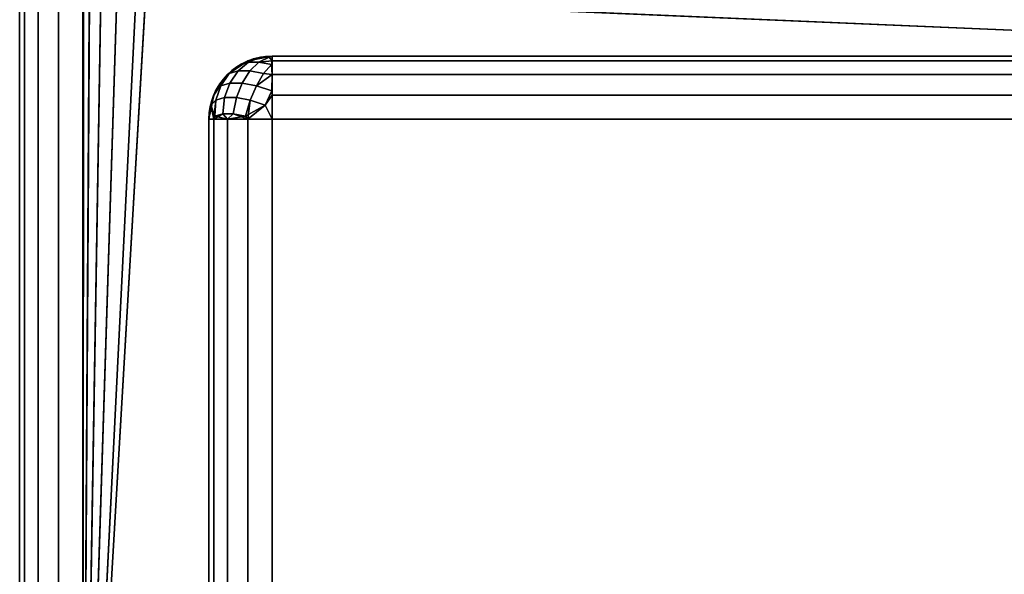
# Model space of a CAD drawing. Header units: millimetres. Extents: x -10 to 414, y -927 to 10.
# Tile 2 of 32: x 1 to 16, y -891 to -882. Entities that reach past the tile are written whole.
import ezdxf

# ---------------------------------------------------------------- set-up
doc = ezdxf.new("R2010")
doc.units = ezdxf.units.MM
doc.header["$MEASUREMENT"] = 0
for name, color, linetype, lineweight in [('0 Misc', 7, 'Continuous', 35), ('10 Raster Images', 7, 'Continuous', 35), ('5 Hatches', 7, 'Continuous', 35)]:
    doc.layers.add(name, color=color, linetype=linetype, lineweight=lineweight)

msp = doc.modelspace()

# ---------------------------------------------------------------- linework, layer by layer
at = {"layer": '0 Misc', "color": 160, "linetype": 'Continuous', "lineweight": 25}
for p, q in [((0.875, -1, 1194.483), (0.875, -899, 1194.483)), ((0.875, -899, 1174.483), (0.875, -1, 1174.483)), ((1.875, -899, 1195.483), (1.875, -1, 1195.483)), ((1.875, -881, 1173.483), (1.875, -899, 1173.483)), ((1.888, -881.156, 1173.483), (1.875, -899, 1173.483)), ((1.984, -881.454, 1173.483), (1.875, -899, 1173.483)), ((2.168, -881.707, 1173.483), (1.875, -899, 1173.483)), ((2.421, -881.891, 1173.483), (1.875, -899, 1173.483)), ((2.719, -881.988, 1173.483), (1.875, -899, 1173.483)), ((2.875, -882, 1173.483), (1.875, -899, 1173.483)), ((399.875, -899, 1173.483), (2.875, -882, 1173.483)), ((4.875, -883, 13.983), (396.875, -883, 13.983)), ((396.875, -883, 1169.483), (4.875, -883, 1169.483)), ((4.875, -883, 1169.483), (4.875, -883, 13.983)), ((23.875, -883, 70.483), (4.875, -883, 13.983)), ((23.875, -883, 70.483), (4.875, -883, 1169.483)), ((23.875, -883, 93.483), (4.875, -883, 1169.483)), ((41.375, -883, 428.483), (4.875, -883, 1169.483)), ((41.375, -883, 451.483), (4.875, -883, 1169.483)), ((41.375, -883, 786.483), (4.875, -883, 1169.483)), ((41.375, -883, 809.483), (4.875, -883, 1169.483)), ((360.375, -883, 809.483), (4.875, -883, 1169.483)), ((3.875, -884, 13.983), (3.875, -884, 1169.483)), ((3.875, -884, 1169.483), (3.875, -898, 1169.483)), ((3.875, -898, 13.983), (3.875, -884, 13.983)), ((396.875, -884, 12.983), (4.875, -884, 12.983)), ((4.875, -884, 12.983), (4.875, -898, 12.983)), ((4.875, -884, 1170.483), (396.875, -884, 1170.483)), ((4.875, -898, 1170.483), (4.875, -884, 1170.483))]:
    msp.add_line(p, q, dxfattribs=at).dxf.unprotected_set("ltscale", 0)
msp.add_arc((4.875, -884, 13.983), 1, 90, 180, dxfattribs=at).dxf.unprotected_set("ltscale", 0)
at = {"layer": '0 Misc', "color": 160, "linetype": 'Continuous', "lineweight": 25, "extrusion": (0, 0, -1)}
msp.add_arc((-4.875, -884, -1169.483), 1, 0, 90, dxfattribs=at).dxf.unprotected_set("ltscale", 0)
at = {"layer": '0 Misc', "color": 160, "linetype": 'Continuous', "lineweight": 25, "extrusion": (1, 0, 0)}
for centre, start, end in [((-884, 13.983, 4.875), 270, 0), ((-884, 1169.483, 4.875), 0, 90)]:
    msp.add_arc(centre, 1, start, end, dxfattribs=at).dxf.unprotected_set("ltscale", 0)
at = {"layer": '0 Misc', "color": 160, "linetype": 'Continuous', "lineweight": 25, "extrusion": (0, 1, 0)}
for centre, start, end in [((-4.875, 13.983, -884), 270, 0), ((-4.875, 1169.483, -884), 0, 90)]:
    msp.add_arc(centre, 1, start, end, dxfattribs=at).dxf.unprotected_set("ltscale", 0)
at = {"layer": '0 Misc', "color": 7, "lineweight": 25}
for points, invisible_edges in [([(0.875, -1, 1194.483), (0.875, -899, 1174.483), (0.875, -899, 1194.483)], 1), ([(0.875, -1, 1194.483), (0.875, -1, 1174.483), (0.875, -899, 1174.483)], 12), ([(0.952, -899, 1174.101), (0.875, -1, 1174.483), (0.952, -1, 1174.101)], 1), ([(0.952, -899, 1174.101), (0.875, -899, 1174.483), (0.875, -1, 1174.483)], 12), ([(0.875, -1, 1194.483), (0.952, -899, 1194.866), (0.952, -1, 1194.866)], 1), ([(0.875, -1, 1194.483), (0.875, -899, 1194.483), (0.952, -899, 1194.866)], 12), ([(1.168, -899, 1173.776), (0.952, -1, 1174.101), (1.168, -1, 1173.776)], 1), ([(1.168, -899, 1173.776), (0.952, -899, 1174.101), (0.952, -1, 1174.101)], 12), ([(1.168, -899, 1195.19), (0.952, -1, 1194.866), (0.952, -899, 1194.866)], 1), ([(1.168, -899, 1195.19), (1.168, -1, 1195.19), (0.952, -1, 1194.866)], 12), ([(1.493, -899, 1173.559), (1.168, -1, 1173.776), (1.493, -1, 1173.559)], 1), ([(1.493, -899, 1173.559), (1.168, -899, 1173.776), (1.168, -1, 1173.776)], 12), ([(1.493, -899, 1195.407), (1.168, -1, 1195.19), (1.168, -899, 1195.19)], 1), ([(1.493, -899, 1195.407), (1.493, -1, 1195.407), (1.168, -1, 1195.19)], 12), ([(1.875, -899, 1173.483), (1.493, -1, 1173.559), (1.875, -881, 1173.483)], 1), ([(1.875, -899, 1173.483), (1.493, -899, 1173.559), (1.493, -1, 1173.559)], 12), ([(1.875, -899, 1195.483), (1.493, -1, 1195.407), (1.493, -899, 1195.407)], 1), ([(1.875, -899, 1195.483), (1.875, -1, 1195.483), (1.493, -1, 1195.407)], 12), ([(4.168, -883.293, 13.983), (4.493, -883.076, 1169.483), (4.493, -883.076, 13.983)], 1), ([(4.168, -883.293, 13.983), (4.168, -883.293, 1169.483), (4.493, -883.076, 1169.483)], 12), ([(4.501, -883.096, 13.775), (4.198, -883.277, 13.85), (4.377, -883.133, 13.973)], 1), ([(4.501, -883.096, 13.775), (4.336, -883.236, 13.629), (4.198, -883.277, 13.85)], 12), ([(4.377, -883.133, 1169.494), (4.198, -883.277, 1169.617), (4.336, -883.236, 1169.837)], 12), ([(4.501, -883.096, 13.775), (4.522, -883.236, 13.443), (4.336, -883.236, 13.629)], 1), ([(4.668, -883.096, 1169.858), (4.336, -883.236, 1169.837), (4.522, -883.236, 1170.023)], 1), ([(4.668, -883.096, 1169.858), (4.501, -883.096, 1169.691), (4.336, -883.236, 1169.837)], 12), ([(4.377, -883.133, 1169.494), (4.336, -883.236, 1169.837), (4.501, -883.096, 1169.691)], 1), ([(4.875, -883, 1169.483), (4.493, -883.076, 13.983), (4.493, -883.076, 1169.483)], 1), ([(4.875, -883, 1169.483), (4.875, -883, 13.983), (4.493, -883.076, 13.983)], 12), ([(4.501, -883.096, 13.775), (4.828, -883.018, 13.799), (4.668, -883.096, 13.609)], 1), ([(4.501, -883.096, 13.775), (4.692, -883.018, 13.936), (4.828, -883.018, 13.799)], 12), ([(4.668, -883.096, 1169.858), (4.692, -883.018, 1169.531), (4.501, -883.096, 1169.691)], 1), ([(4.501, -883.096, 13.775), (4.668, -883.096, 13.609), (4.522, -883.236, 13.443)], 12), ([(4.865, -883.133, 13.485), (4.522, -883.236, 13.443), (4.668, -883.096, 13.609)], 1), ([(4.668, -883.096, 1169.858), (4.522, -883.236, 1170.023), (4.742, -883.277, 1170.161)], 12), ([(4.865, -883.133, 13.485), (4.742, -883.277, 13.305), (4.522, -883.236, 13.443)], 12), ([(4.668, -883.096, 1169.858), (4.828, -883.018, 1169.667), (4.692, -883.018, 1169.531)], 12), ([(4.668, -883.096, 1169.858), (4.742, -883.277, 1170.161), (4.865, -883.133, 1169.982)], 1), ([(396.875, -883, 1169.483), (4.875, -883.076, 1169.866), (396.875, -883.076, 1169.866)], 1), ([(396.875, -883, 1169.483), (4.875, -883, 1169.483), (4.875, -883.076, 1169.866)], 12), ([(4.875, -883, 13.983), (396.875, -883.076, 13.601), (4.875, -883.076, 13.601)], 1), ([(4.875, -883, 13.983), (396.875, -883, 13.983), (396.875, -883.076, 13.601)], 12), ([(4.875, -883.293, 1170.19), (396.875, -883.076, 1169.866), (4.875, -883.076, 1169.866)], 1), ([(4.875, -883.293, 1170.19), (396.875, -883.293, 1170.19), (396.875, -883.076, 1169.866)], 12), ([(396.875, -883.293, 13.276), (4.875, -883.076, 13.601), (396.875, -883.076, 13.601)], 1), ([(396.875, -883.293, 13.276), (4.875, -883.293, 13.276), (4.875, -883.076, 13.601)], 12), ([(3.952, -883.617, 13.983), (4.168, -883.293, 1169.483), (4.168, -883.293, 13.983)], 1), ([(3.952, -883.617, 13.983), (3.952, -883.617, 1169.483), (4.168, -883.293, 1169.483)], 12), ([(4.336, -883.236, 13.629), (4.064, -883.47, 13.735), (4.198, -883.277, 13.85)], 1), ([(4.336, -883.236, 13.629), (4.207, -883.428, 13.508), (4.064, -883.47, 13.735)], 12), ([(4.198, -883.277, 1169.617), (4.064, -883.47, 1169.731), (4.207, -883.428, 1169.959)], 12), ([(4.198, -883.277, 1169.617), (4.207, -883.428, 1169.959), (4.336, -883.236, 1169.837)], 1), ([(4.336, -883.236, 13.629), (4.4, -883.428, 13.315), (4.207, -883.428, 13.508)], 1), ([(4.522, -883.236, 1170.023), (4.207, -883.428, 1169.959), (4.4, -883.428, 1170.151)], 1), ([(4.522, -883.236, 1170.023), (4.336, -883.236, 1169.837), (4.207, -883.428, 1169.959)], 12), ([(4.336, -883.236, 13.629), (4.522, -883.236, 13.443), (4.4, -883.428, 13.315)], 12), ([(4.742, -883.277, 13.305), (4.4, -883.428, 13.315), (4.522, -883.236, 13.443)], 1), ([(4.522, -883.236, 1170.023), (4.4, -883.428, 1170.151), (4.628, -883.47, 1170.295)], 12), ([(4.742, -883.277, 13.305), (4.628, -883.47, 13.172), (4.4, -883.428, 13.315)], 12), ([(4.522, -883.236, 1170.023), (4.628, -883.47, 1170.295), (4.742, -883.277, 1170.161)], 1), ([(4.875, -883.617, 1170.407), (396.875, -883.293, 1170.19), (4.875, -883.293, 1170.19)], 1), ([(4.875, -883.617, 1170.407), (396.875, -883.617, 1170.407), (396.875, -883.293, 1170.19)], 12), ([(396.875, -883.617, 13.059), (4.875, -883.293, 13.276), (396.875, -883.293, 13.276)], 1), ([(396.875, -883.617, 13.059), (4.875, -883.617, 13.059), (4.875, -883.293, 13.276)], 12), ([(4.064, -883.47, 13.735), (4.207, -883.428, 13.508), (4.124, -883.659, 13.418)], 12), ([(4.064, -883.47, 1169.731), (4.124, -883.659, 1170.048), (4.207, -883.428, 1169.959)], 1), ([(4.31, -883.659, 13.232), (4.124, -883.659, 13.418), (4.207, -883.428, 13.508)], 12), ([(4.124, -883.659, 1170.048), (4.4, -883.428, 1170.151), (4.207, -883.428, 1169.959)], 1), ([(4.124, -883.659, 1170.048), (4.31, -883.659, 1170.234), (4.4, -883.428, 1170.151)], 12), ([(4.31, -883.659, 13.232), (4.207, -883.428, 13.508), (4.4, -883.428, 13.315)], 1), ([(4.628, -883.47, 13.172), (4.31, -883.659, 13.232), (4.4, -883.428, 13.315)], 1), ([(4.628, -883.47, 1170.295), (4.4, -883.428, 1170.151), (4.31, -883.659, 1170.234)], 12), ([(4.064, -883.47, 13.735), (3.906, -883.779, 13.876), (3.981, -883.552, 13.982)], 1), ([(4.064, -883.47, 13.735), (3.986, -883.7, 13.638), (3.906, -883.779, 13.876)], 12), ([(3.986, -883.7, 1169.828), (3.981, -883.552, 1169.485), (3.906, -883.779, 1169.59)], 1), ([(3.986, -883.7, 1169.828), (4.064, -883.47, 1169.731), (3.981, -883.552, 1169.485)], 12), ([(4.064, -883.47, 13.735), (4.124, -883.659, 13.418), (3.986, -883.7, 13.638)], 1), ([(4.064, -883.47, 1169.731), (3.986, -883.7, 1169.828), (4.124, -883.659, 1170.048)], 12), ([(4.628, -883.47, 13.172), (4.53, -883.7, 13.094), (4.31, -883.659, 13.232)], 12), ([(4.628, -883.47, 1170.295), (4.31, -883.659, 1170.234), (4.53, -883.7, 1170.373)], 1), ([(4.53, -883.7, 13.094), (4.628, -883.47, 13.172), (4.874, -883.552, 13.089)], 12), ([(4.628, -883.47, 1170.295), (4.53, -883.7, 1170.373), (4.768, -883.779, 1170.453)], 12), ([(4.53, -883.7, 13.094), (4.874, -883.552, 13.089), (4.768, -883.779, 13.014)], 1), ([(4.628, -883.47, 1170.295), (4.768, -883.779, 1170.453), (4.874, -883.552, 1170.377)], 1), ([(3.875, -884, 13.983), (3.952, -883.617, 1169.483), (3.952, -883.617, 13.983)], 1), ([(3.875, -884, 13.983), (3.875, -884, 1169.483), (3.952, -883.617, 1169.483)], 12), ([(3.969, -883.95, 13.565), (4.124, -883.659, 13.418), (4.093, -883.913, 13.367)], 1), ([(3.969, -883.95, 13.565), (3.986, -883.7, 13.638), (4.124, -883.659, 13.418)], 12), ([(4.093, -883.913, 1170.099), (3.986, -883.7, 1169.828), (3.969, -883.95, 1169.902)], 1), ([(4.093, -883.913, 1170.099), (4.124, -883.659, 1170.048), (3.986, -883.7, 1169.828)], 12), ([(4.31, -883.659, 13.232), (4.093, -883.913, 13.367), (4.124, -883.659, 13.418)], 1), ([(4.31, -883.659, 13.232), (4.259, -883.913, 13.2), (4.093, -883.913, 13.367)], 12), ([(4.124, -883.659, 1170.048), (4.093, -883.913, 1170.099), (4.259, -883.913, 1170.266)], 12), ([(4.124, -883.659, 1170.048), (4.259, -883.913, 1170.266), (4.31, -883.659, 1170.234)], 1), ([(4.259, -883.913, 13.2), (4.31, -883.659, 13.232), (4.53, -883.7, 13.094)], 12), ([(4.457, -883.95, 1170.39), (4.31, -883.659, 1170.234), (4.259, -883.913, 1170.266)], 1), ([(4.259, -883.913, 13.2), (4.53, -883.7, 13.094), (4.457, -883.95, 13.077)], 1), ([(4.457, -883.95, 1170.39), (4.53, -883.7, 1170.373), (4.31, -883.659, 1170.234)], 12), ([(4.875, -884, 1170.483), (396.875, -883.617, 1170.407), (4.875, -883.617, 1170.407)], 1), ([(4.875, -884, 1170.483), (396.875, -884, 1170.483), (396.875, -883.617, 1170.407)], 12), ([(396.875, -884, 12.983), (4.875, -883.617, 13.059), (396.875, -883.617, 13.059)], 1), ([(396.875, -884, 12.983), (4.875, -884, 12.983), (4.875, -883.617, 13.059)], 12)]:
    msp.add_3dface(points, dxfattribs=dict(at, invisible_edges=invisible_edges))
for points in [[(1.888, -881.156, 1173.483), (1.875, -899, 1173.483), (1.875, -881, 1173.483)], [(1.984, -881.454, 1173.483), (1.875, -899, 1173.483), (1.888, -881.156, 1173.483)], [(2.168, -881.707, 1173.483), (1.875, -899, 1173.483), (1.984, -881.454, 1173.483)], [(2.421, -881.891, 1173.483), (1.875, -899, 1173.483), (2.168, -881.707, 1173.483)], [(2.719, -881.988, 1173.483), (1.875, -899, 1173.483), (2.421, -881.891, 1173.483)], [(2.875, -882, 1173.483), (1.875, -899, 1173.483), (2.719, -881.988, 1173.483)], [(1.875, -899, 1173.483), (2.875, -882, 1173.483), (399.875, -899, 1173.483)], [(399.875, -899, 1173.483), (2.875, -882, 1173.483), (16.875, -882, 1173.483)], [(4.493, -883.076, 13.983), (4.377, -883.133, 13.973), (4.168, -883.293, 13.983)], [(4.168, -883.293, 1169.483), (4.377, -883.133, 1169.494), (4.493, -883.076, 1169.483)], [(4.377, -883.133, 13.973), (4.198, -883.277, 13.85), (4.168, -883.293, 13.983)], [(4.377, -883.133, 1169.494), (4.168, -883.293, 1169.483), (4.198, -883.277, 1169.617)], [(4.493, -883.076, 13.983), (4.501, -883.096, 13.775), (4.377, -883.133, 13.973)], [(4.501, -883.096, 1169.691), (4.493, -883.076, 1169.483), (4.377, -883.133, 1169.494)], [(4.493, -883.076, 13.983), (4.875, -883, 13.983), (4.692, -883.018, 13.936)], [(4.692, -883.018, 1169.531), (4.875, -883, 1169.483), (4.493, -883.076, 1169.483)], [(4.692, -883.018, 13.936), (4.501, -883.096, 13.775), (4.493, -883.076, 13.983)], [(4.501, -883.096, 1169.691), (4.692, -883.018, 1169.531), (4.493, -883.076, 1169.483)], [(4.668, -883.096, 13.609), (4.828, -883.018, 13.799), (4.875, -883.076, 13.601)], [(4.828, -883.018, 1169.667), (4.668, -883.096, 1169.858), (4.875, -883.076, 1169.866)], [(4.668, -883.096, 13.609), (4.875, -883.076, 13.601), (4.865, -883.133, 13.485)], [(4.875, -883.076, 1169.866), (4.668, -883.096, 1169.858), (4.865, -883.133, 1169.982)], [(4.692, -883.018, 13.936), (4.875, -883, 13.983), (4.828, -883.018, 13.799)], [(4.828, -883.018, 1169.667), (4.875, -883, 1169.483), (4.692, -883.018, 1169.531)], [(4.865, -883.133, 13.485), (4.875, -883.293, 13.276), (4.742, -883.277, 13.305)], [(4.865, -883.133, 1169.982), (4.742, -883.277, 1170.161), (4.875, -883.293, 1170.19)], [(4.828, -883.018, 13.799), (4.875, -883, 13.983), (4.875, -883.076, 13.601)], [(4.875, -883.076, 1169.866), (4.875, -883, 1169.483), (4.828, -883.018, 1169.667)], [(4.875, -883.293, 13.276), (4.865, -883.133, 13.485), (4.875, -883.076, 13.601)], [(4.875, -883.076, 1169.866), (4.865, -883.133, 1169.982), (4.875, -883.293, 1170.19)], [(4.875, -883, 13.983), (23.875, -883, 70.483), (396.875, -883, 13.983)], [(23.875, -883, 70.483), (4.875, -883, 13.983), (4.875, -883, 1169.483)], [(23.875, -883, 70.483), (4.875, -883, 1169.483), (23.875, -883, 93.483)], [(23.875, -883, 93.483), (4.875, -883, 1169.483), (41.375, -883, 428.483)], [(41.375, -883, 428.483), (4.875, -883, 1169.483), (41.375, -883, 451.483)], [(41.375, -883, 451.483), (4.875, -883, 1169.483), (41.375, -883, 786.483)], [(41.375, -883, 786.483), (4.875, -883, 1169.483), (41.375, -883, 809.483)], [(41.375, -883, 809.483), (4.875, -883, 1169.483), (360.375, -883, 809.483)], [(396.875, -883, 1169.483), (360.375, -883, 809.483), (4.875, -883, 1169.483)], [(3.981, -883.552, 13.982), (3.952, -883.617, 13.983), (4.168, -883.293, 13.983)], [(3.981, -883.552, 1169.485), (4.168, -883.293, 1169.483), (3.952, -883.617, 1169.483)], [(4.064, -883.47, 13.735), (3.981, -883.552, 13.982), (4.168, -883.293, 13.983)], [(4.064, -883.47, 1169.731), (4.168, -883.293, 1169.483), (3.981, -883.552, 1169.485)], [(4.064, -883.47, 13.735), (4.168, -883.293, 13.983), (4.198, -883.277, 13.85)], [(4.168, -883.293, 1169.483), (4.064, -883.47, 1169.731), (4.198, -883.277, 1169.617)], [(4.875, -883.293, 13.276), (4.628, -883.47, 13.172), (4.742, -883.277, 13.305)], [(4.628, -883.47, 1170.295), (4.875, -883.293, 1170.19), (4.742, -883.277, 1170.161)], [(4.628, -883.47, 13.172), (4.875, -883.293, 13.276), (4.874, -883.552, 13.089)], [(4.628, -883.47, 1170.295), (4.874, -883.552, 1170.377), (4.875, -883.293, 1170.19)], [(4.874, -883.552, 13.089), (4.875, -883.293, 13.276), (4.875, -883.617, 13.059)], [(4.874, -883.552, 1170.377), (4.875, -883.617, 1170.407), (4.875, -883.293, 1170.19)], [(3.906, -883.779, 13.876), (3.952, -883.617, 13.983), (3.981, -883.552, 13.982)], [(3.981, -883.552, 1169.485), (3.952, -883.617, 1169.483), (3.906, -883.779, 1169.59)], [(4.874, -883.552, 13.089), (4.875, -883.617, 13.059), (4.768, -883.779, 13.014)], [(4.768, -883.779, 1170.453), (4.875, -883.617, 1170.407), (4.874, -883.552, 1170.377)], [(3.875, -884, 13.983), (3.952, -883.617, 13.983), (3.906, -883.779, 13.876)], [(3.906, -883.779, 1169.59), (3.952, -883.617, 1169.483), (3.875, -884, 1169.483)], [(3.969, -883.95, 13.565), (3.906, -883.779, 13.876), (3.986, -883.7, 13.638)], [(3.952, -884, 1169.866), (3.986, -883.7, 1169.828), (3.906, -883.779, 1169.59)], [(3.969, -883.95, 1169.902), (3.986, -883.7, 1169.828), (3.952, -884, 1169.866)], [(4.457, -883.95, 13.077), (4.53, -883.7, 13.094), (4.493, -884, 13.059)], [(4.457, -883.95, 1170.39), (4.768, -883.779, 1170.453), (4.53, -883.7, 1170.373)], [(4.493, -884, 13.059), (4.53, -883.7, 13.094), (4.768, -883.779, 13.014)], [(4.768, -883.779, 13.014), (4.875, -883.617, 13.059), (4.875, -884, 12.983)], [(4.875, -884, 1170.483), (4.875, -883.617, 1170.407), (4.768, -883.779, 1170.453)], [(3.875, -884, 13.983), (3.906, -883.779, 13.876), (3.952, -884, 13.601)], [(3.952, -884, 1169.866), (3.906, -883.779, 1169.59), (3.875, -884, 1169.483)], [(3.906, -883.779, 13.876), (3.969, -883.95, 13.565), (3.952, -884, 13.601)], [(4.093, -883.913, 13.367), (3.952, -884, 13.601), (3.969, -883.95, 13.565)], [(4.093, -883.913, 13.367), (4.168, -884, 13.276), (3.952, -884, 13.601)], [(4.093, -883.913, 1170.099), (3.969, -883.95, 1169.902), (4.168, -884, 1170.19)], [(4.259, -883.913, 13.2), (4.168, -884, 13.276), (4.093, -883.913, 13.367)], [(4.093, -883.913, 1170.099), (4.168, -884, 1170.19), (4.259, -883.913, 1170.266)], [(4.259, -883.913, 13.2), (4.457, -883.95, 13.077), (4.168, -884, 13.276)], [(4.259, -883.913, 1170.266), (4.168, -884, 1170.19), (4.493, -884, 1170.407)], [(4.259, -883.913, 1170.266), (4.493, -884, 1170.407), (4.457, -883.95, 1170.39)], [(4.768, -883.779, 1170.453), (4.457, -883.95, 1170.39), (4.493, -884, 1170.407)], [(4.493, -884, 13.059), (4.768, -883.779, 13.014), (4.875, -884, 12.983)], [(4.875, -884, 1170.483), (4.768, -883.779, 1170.453), (4.493, -884, 1170.407)], [(3.969, -883.95, 1169.902), (3.952, -884, 1169.866), (4.168, -884, 1170.19)], [(4.457, -883.95, 13.077), (4.493, -884, 13.059), (4.168, -884, 13.276)]]:
    msp.add_3dface(points, dxfattribs=at)
at = {"layer": '0 Misc', "color": 5, "lineweight": 25}
for points, invisible_edges in [([(3.875, -884, 1169.483), (3.952, -898, 1169.866), (3.952, -884, 1169.866)], 1), ([(3.875, -884, 1169.483), (3.875, -898, 1169.483), (3.952, -898, 1169.866)], 12), ([(3.875, -898, 1169.483), (3.875, -884, 13.983), (3.875, -898, 13.983)], 1), ([(3.875, -898, 1169.483), (3.875, -884, 1169.483), (3.875, -884, 13.983)], 12), ([(3.875, -898, 13.983), (3.952, -884, 13.601), (3.952, -898, 13.601)], 1), ([(3.875, -898, 13.983), (3.875, -884, 13.983), (3.952, -884, 13.601)], 12), ([(4.168, -898, 1170.19), (3.952, -884, 1169.866), (3.952, -898, 1169.866)], 1), ([(4.168, -898, 1170.19), (4.168, -884, 1170.19), (3.952, -884, 1169.866)], 12), ([(3.952, -898, 13.601), (4.168, -884, 13.276), (4.168, -898, 13.276)], 1), ([(3.952, -898, 13.601), (3.952, -884, 13.601), (4.168, -884, 13.276)], 12), ([(4.493, -898, 1170.407), (4.168, -884, 1170.19), (4.168, -898, 1170.19)], 1), ([(4.493, -898, 1170.407), (4.493, -884, 1170.407), (4.168, -884, 1170.19)], 12), ([(4.168, -898, 13.276), (4.493, -884, 13.059), (4.493, -898, 13.059)], 1), ([(4.168, -898, 13.276), (4.168, -884, 13.276), (4.493, -884, 13.059)], 12), ([(4.875, -898, 1170.483), (4.493, -884, 1170.407), (4.493, -898, 1170.407)], 1), ([(4.875, -898, 1170.483), (4.875, -884, 1170.483), (4.493, -884, 1170.407)], 12), ([(4.875, -884, 12.983), (4.493, -898, 13.059), (4.493, -884, 13.059)], 1), ([(4.875, -884, 12.983), (4.875, -898, 12.983), (4.493, -898, 13.059)], 12), ([(4.875, -898, 12.983), (396.875, -884, 12.983), (396.875, -898, 12.983)], 1), ([(4.875, -898, 12.983), (4.875, -884, 12.983), (396.875, -884, 12.983)], 12), ([(396.875, -898, 1170.483), (4.875, -884, 1170.483), (4.875, -898, 1170.483)], 1), ([(396.875, -898, 1170.483), (396.875, -884, 1170.483), (4.875, -884, 1170.483)], 12)]:
    msp.add_3dface(points, dxfattribs=dict(at, invisible_edges=invisible_edges))
at = {"layer": '10 Raster Images', "color": 160, "linetype": 'Continuous', "lineweight": 25}
for p, q in [((1.875, -881, 1173.483), (1.875, -899, 1173.483)), ((4.875, -883, 13.983), (396.875, -883, 13.983)), ((4.875, -883, 1169.483), (4.875, -883, 13.983)), ((396.875, -883, 1169.483), (4.875, -883, 1169.483))]:
    msp.add_line(p, q, dxfattribs=at).dxf.unprotected_set("ltscale", 0)
at = {"layer": '5 Hatches', "color": 7, "lineweight": 25}
for points, invisible_edges in [([(399.875, -899, 1195.483), (1.875, -1, 1195.483), (1.875, -899, 1195.483)], 1), ([(399.875, -899, 1195.483), (399.875, -1, 1195.483), (1.875, -1, 1195.483)], 12)]:
    msp.add_3dface(points, dxfattribs=dict(at, invisible_edges=invisible_edges))

doc.saveas('drawing.dxf')
